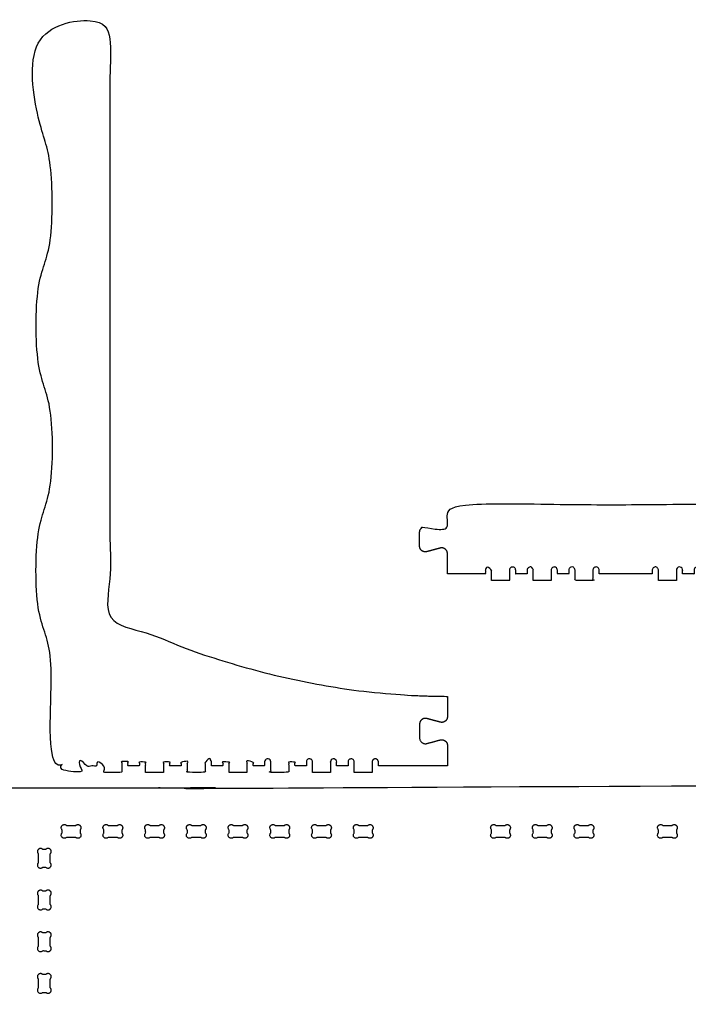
# Model space of a CAD drawing. Header units: millimetres. Extents: x -1822 to 1627, y -679 to 1785.
# Tile 5 of 6: x -664 to 9, y 785 to 1776. Entities that reach past the tile are written whole.
import ezdxf

# ---------------------------------------------------------------- set-up
doc = ezdxf.new("R2010")
doc.units = ezdxf.units.MM
doc.header["$MEASUREMENT"] = 0
doc.layers.add('CUT', color=1, linetype='Continuous', true_color=0xff0000)
doc.layers.add('POCKET 0.67 mm', color=4, linetype='Continuous', true_color=0x00ffff)

msp = doc.modelspace()

# ---------------------------------------------------------------- linework, layer by layer
at = {"layer": 'CUT'}
for points, weights, degree, knots in [([(-233.22, 1074.17), (-233.22, 1081.01), (-233.22, 1087.85), (-233.22, 1094.69), (-247.23, 1094.69), (-261.23, 1095.12), (-275.22, 1095.97), (-378.3, 1102.23), (-480.28, 1131.04), (-572.97, 1174.69), (-572.97, 1374.69), (-572.97, 1574.69), (-572.97, 1774.69), (-596.97, 1774.69), (-620.97, 1774.69), (-644.97, 1774.69), (-644.97, 1733.02), (-644.97, 1691.36), (-644.97, 1649.69), (-639.3, 1649.69), (-633.63, 1649.69), (-627.97, 1649.69), (-626.12, 1649.69), (-624.82, 1648.38), (-624.82, 1646.54), (-624.82, 1644.69), (-626.12, 1643.39), (-627.97, 1643.39), (-629.63, 1643.39), (-631.3, 1643.39), (-632.97, 1643.39), (-632.97, 1605.92), (-632.97, 1568.46), (-632.97, 1530.99), (-631.3, 1530.99), (-629.63, 1530.99), (-627.97, 1530.99), (-626.12, 1530.99), (-624.82, 1529.68), (-624.82, 1527.84), (-624.82, 1525.99), (-626.12, 1524.69), (-627.97, 1524.69), (-633.63, 1524.69), (-639.3, 1524.69), (-644.97, 1524.69), (-644.97, 1483.02), (-644.97, 1441.36), (-644.97, 1399.69), (-639.3, 1399.69), (-633.63, 1399.69), (-627.97, 1399.69), (-626.12, 1399.69), (-624.82, 1398.38), (-624.82, 1396.54), (-624.82, 1394.69), (-626.12, 1393.39), (-627.97, 1393.39), (-629.63, 1393.39), (-631.3, 1393.39), (-632.97, 1393.39), (-632.97, 1355.92), (-632.97, 1318.46), (-632.97, 1280.99), (-631.3, 1280.99), (-629.63, 1280.99), (-627.97, 1280.99), (-626.12, 1280.99), (-624.82, 1279.68), (-624.82, 1277.84), (-624.82, 1275.99), (-626.12, 1274.69), (-627.97, 1274.69), (-633.63, 1274.69), (-639.3, 1274.69), (-644.97, 1274.69), (-644.97, 1233.02), (-644.97, 1191.36), (-644.97, 1149.69), (-639.3, 1149.69), (-633.63, 1149.69), (-627.97, 1149.69), (-626.12, 1149.69), (-624.82, 1148.38), (-624.82, 1146.54), (-624.82, 1144.69), (-626.12, 1143.39), (-627.97, 1143.39), (-629.63, 1143.39), (-631.3, 1143.39), (-632.97, 1143.39), (-632.97, 1103.82), (-632.97, 1064.26), (-632.97, 1024.69), (-631.05, 1024.69), (-629.13, 1024.69), (-627.22, 1024.69), (-627.22, 1025.99), (-627.22, 1027.3), (-627.22, 1028.61), (-627.22, 1030.44), (-625.92, 1031.73), (-624.09, 1031.73), (-622.26, 1031.73), (-620.97, 1030.44), (-620.97, 1028.61), (-620.97, 1025.08), (-620.97, 1021.55), (-620.97, 1018.02), (-614.97, 1018.02), (-608.97, 1018.02), (-602.97, 1018.02), (-602.97, 1021.55), (-602.97, 1025.08), (-602.97, 1028.61), (-602.97, 1030.44), (-601.67, 1031.73), (-599.84, 1031.73), (-598.01, 1031.73), (-596.72, 1030.44), (-596.72, 1028.61), (-596.72, 1027.3), (-596.72, 1025.99), (-596.72, 1024.69), (-592.88, 1024.69), (-589.05, 1024.69), (-585.22, 1024.69), (-585.22, 1025.99), (-585.22, 1027.3), (-585.22, 1028.61), (-585.22, 1030.44), (-583.92, 1031.73), (-582.09, 1031.73), (-580.26, 1031.73), (-578.97, 1030.44), (-578.97, 1028.61), (-578.97, 1025.08), (-578.97, 1021.55), (-578.97, 1018.02), (-572.97, 1018.02), (-566.97, 1018.02), (-560.97, 1018.02), (-560.97, 1021.55), (-560.97, 1025.08), (-560.97, 1028.61), (-560.97, 1030.44), (-559.67, 1031.73), (-557.84, 1031.73), (-556.01, 1031.73), (-554.72, 1030.44), (-554.72, 1028.61), (-554.72, 1027.3), (-554.72, 1025.99), (-554.72, 1024.69), (-550.88, 1024.69), (-547.05, 1024.69), (-543.22, 1024.69), (-543.22, 1025.99), (-543.22, 1027.3), (-543.22, 1028.61), (-543.22, 1030.44), (-541.92, 1031.73), (-540.09, 1031.73), (-538.26, 1031.73), (-536.97, 1030.44), (-536.97, 1028.61), (-536.97, 1025.08), (-536.97, 1021.55), (-536.97, 1018.02), (-530.97, 1018.02), (-524.97, 1018.02), (-518.97, 1018.02), (-518.97, 1021.55), (-518.97, 1025.08), (-518.97, 1028.61), (-518.97, 1030.44), (-517.67, 1031.73), (-515.84, 1031.73), (-514.01, 1031.73), (-512.72, 1030.44), (-512.72, 1028.61), (-512.72, 1027.3), (-512.72, 1025.99), (-512.72, 1024.69), (-508.88, 1024.69), (-505.05, 1024.69), (-501.22, 1024.69), (-501.22, 1025.99), (-501.22, 1027.3), (-501.22, 1028.61), (-501.22, 1030.44), (-499.92, 1031.73), (-498.09, 1031.73), (-496.26, 1031.73), (-494.97, 1030.44), (-494.97, 1028.61), (-494.97, 1025.08), (-494.97, 1021.55), (-494.97, 1018.02), (-488.97, 1018.02), (-482.97, 1018.02), (-476.97, 1018.02), (-476.97, 1021.55), (-476.97, 1025.08), (-476.97, 1028.61), (-476.97, 1030.44), (-475.67, 1031.73), (-473.84, 1031.73), (-472.01, 1031.73), (-470.72, 1030.44), (-470.72, 1028.61), (-470.72, 1027.3), (-470.72, 1025.99), (-470.72, 1024.69), (-466.88, 1024.69), (-463.05, 1024.69), (-459.22, 1024.69), (-459.22, 1025.99), (-459.22, 1027.3), (-459.22, 1028.61), (-459.22, 1030.44), (-457.92, 1031.73), (-456.09, 1031.73), (-454.26, 1031.73), (-452.97, 1030.44), (-452.97, 1028.61), (-452.97, 1025.08), (-452.97, 1021.55), (-452.97, 1018.02), (-446.97, 1018.02), (-440.97, 1018.02), (-434.97, 1018.02), (-434.97, 1021.55), (-434.97, 1025.08), (-434.97, 1028.61), (-434.97, 1030.44), (-433.67, 1031.73), (-431.84, 1031.73), (-430.01, 1031.73), (-428.72, 1030.44), (-428.72, 1028.61), (-428.72, 1027.3), (-428.72, 1025.99), (-428.72, 1024.69), (-424.88, 1024.69), (-421.05, 1024.69), (-417.22, 1024.69), (-417.22, 1025.99), (-417.22, 1027.3), (-417.22, 1028.61), (-417.22, 1030.44), (-415.92, 1031.73), (-414.09, 1031.73), (-412.26, 1031.73), (-410.97, 1030.44), (-410.97, 1028.61), (-410.97, 1025.08), (-410.97, 1021.55), (-410.97, 1018.02), (-404.97, 1018.02), (-398.97, 1018.02), (-392.97, 1018.02), (-392.97, 1021.55), (-392.97, 1025.08), (-392.97, 1028.61), (-392.97, 1030.44), (-391.67, 1031.73), (-389.84, 1031.73), (-388.01, 1031.73), (-386.72, 1030.44), (-386.72, 1028.61), (-386.72, 1027.3), (-386.72, 1025.99), (-386.72, 1024.69), (-382.88, 1024.69), (-379.05, 1024.69), (-375.22, 1024.69), (-375.22, 1025.99), (-375.22, 1027.3), (-375.22, 1028.61), (-375.22, 1030.44), (-373.92, 1031.73), (-372.09, 1031.73), (-370.26, 1031.73), (-368.97, 1030.44), (-368.97, 1028.61), (-368.97, 1025.08), (-368.97, 1021.55), (-368.97, 1018.02), (-362.97, 1018.02), (-356.97, 1018.02), (-350.97, 1018.02), (-350.97, 1021.55), (-350.97, 1025.08), (-350.97, 1028.61), (-350.97, 1030.44), (-349.67, 1031.73), (-347.84, 1031.73), (-346.01, 1031.73), (-344.72, 1030.44), (-344.72, 1028.61), (-344.72, 1027.3), (-344.72, 1025.99), (-344.72, 1024.69), (-340.88, 1024.69), (-337.05, 1024.69), (-333.22, 1024.69), (-333.22, 1025.99), (-333.22, 1027.3), (-333.22, 1028.61), (-333.22, 1030.44), (-331.92, 1031.73), (-330.09, 1031.73), (-328.26, 1031.73), (-326.97, 1030.44), (-326.97, 1028.61), (-326.97, 1025.08), (-326.97, 1021.55), (-326.97, 1018.02), (-320.97, 1018.02), (-314.97, 1018.02), (-308.97, 1018.02), (-308.97, 1021.55), (-308.97, 1025.08), (-308.97, 1028.61), (-308.97, 1030.44), (-307.67, 1031.73), (-305.84, 1031.73), (-304.01, 1031.73), (-302.72, 1030.44), (-302.72, 1028.61), (-302.72, 1027.3), (-302.72, 1025.99), (-302.72, 1024.69), (-279.55, 1024.69), (-256.38, 1024.69), (-233.22, 1024.69), (-233.22, 1031.53), (-233.22, 1038.37), (-233.22, 1045.21), (-233.22, 1047.03), (-234.02, 1048.66), (-235.46, 1049.76), (-236.9, 1050.87), (-238.69, 1051.22), (-240.44, 1050.75), (-244.96, 1049.54), (-249.47, 1048.33), (-253.99, 1047.12), (-255.75, 1046.65), (-257.53, 1047.01), (-258.97, 1048.11), (-260.41, 1049.22), (-261.22, 1050.85), (-261.22, 1052.67), (-261.22, 1057.35), (-261.22, 1062.03), (-261.22, 1066.71), (-261.22, 1068.53), (-260.41, 1070.16), (-258.97, 1071.26), (-257.53, 1072.37), (-255.75, 1072.73), (-253.99, 1072.25), (-249.47, 1071.04), (-244.96, 1069.83), (-240.44, 1068.62), (-238.69, 1068.15), (-236.9, 1068.51), (-235.46, 1069.62), (-234.02, 1070.72), (-233.22, 1072.35), (-233.22, 1074.17)], [1, 1, 1, 1, 0.999693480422, 0.999693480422, 1, 1, 1, 1, 1, 1, 1, 1, 1, 1, 1, 1, 1, 1, 1, 1, 0.804737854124, 0.804737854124, 1, 0.804737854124, 0.804737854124, 1, 1, 1, 1, 1, 1, 1, 1, 1, 1, 0.804737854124, 0.804737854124, 1, 0.804737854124, 0.804737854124, 1, 1, 1, 1, 1, 1, 1, 1, 1, 1, 0.804737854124, 0.804737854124, 1, 0.804737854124, 0.804737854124, 1, 1, 1, 1, 1, 1, 1, 1, 1, 1, 0.804737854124, 0.804737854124, 1, 0.804737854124, 0.804737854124, 1, 1, 1, 1, 1, 1, 1, 1, 1, 1, 0.804737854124, 0.804737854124, 1, 0.804737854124, 0.804737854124, 1, 1, 1, 1, 1, 1, 1, 1, 1, 1, 1, 1, 1, 0.804737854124, 0.804737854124, 1, 0.804737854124, 0.804737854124, 1, 1, 1, 1, 1, 1, 1, 1, 1, 1, 0.804737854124, 0.804737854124, 1, 0.804737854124, 0.804737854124, 1, 1, 1, 1, 1, 1, 1, 1, 1, 1, 0.804737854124, 0.804737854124, 1, 0.804737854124, 0.804737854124, 1, 1, 1, 1, 1, 1, 1, 1, 1, 1, 0.804737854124, 0.804737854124, 1, 0.804737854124, 0.804737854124, 1, 1, 1, 1, 1, 1, 1, 1, 1, 1, 0.804737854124, 0.804737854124, 1, 0.804737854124, 0.804737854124, 1, 1, 1, 1, 1, 1, 1, 1, 1, 1, 0.804737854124, 0.804737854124, 1, 0.804737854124, 0.804737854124, 1, 1, 1, 1, 1, 1, 1, 1, 1, 1, 0.804737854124, 0.804737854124, 1, 0.804737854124, 0.804737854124, 1, 1, 1, 1, 1, 1, 1, 1, 1, 1, 0.804737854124, 0.804737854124, 1, 0.804737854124, 0.804737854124, 1, 1, 1, 1, 1, 1, 1, 1, 1, 1, 0.804737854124, 0.804737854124, 1, 0.804737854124, 0.804737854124, 1, 1, 1, 1, 1, 1, 1, 1, 1, 1, 0.804737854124, 0.804737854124, 1, 0.804737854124, 0.804737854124, 1, 1, 1, 1, 1, 1, 1, 1, 1, 1, 0.804737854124, 0.804737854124, 1, 0.804737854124, 0.804737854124, 1, 1, 1, 1, 1, 1, 1, 1, 1, 1, 0.804737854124, 0.804737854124, 1, 0.804737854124, 0.804737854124, 1, 1, 1, 1, 1, 1, 1, 1, 1, 1, 0.804737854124, 0.804737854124, 1, 0.804737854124, 0.804737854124, 1, 1, 1, 1, 1, 1, 1, 1, 1, 1, 0.804737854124, 0.804737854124, 1, 0.804737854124, 0.804737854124, 1, 1, 1, 1, 1, 1, 1, 1, 1, 1, 0.804737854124, 0.804737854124, 1, 0.804737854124, 0.804737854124, 1, 1, 1, 1, 1, 1, 1, 1, 1, 1, 0.804737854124, 0.804737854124, 1, 0.804737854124, 0.804737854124, 1, 1, 1, 1, 1, 1, 1, 1, 1, 1, 0.931248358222, 0.931248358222, 1, 0.931248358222, 0.931248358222, 1, 1, 1, 1, 0.931248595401, 0.931248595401, 1, 0.931248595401, 0.931248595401, 1, 1, 1, 1, 0.931248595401, 0.931248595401, 1, 0.931248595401, 0.931248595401, 1, 1, 1, 1, 0.931248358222, 0.931248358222, 1, 0.931248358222, 0.931248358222, 1], 3, [2715.167236, 2715.167236, 2715.167236, 2715.167236, 2729.824016, 2729.824016, 2729.824016, 2733.993867, 2733.993867, 2733.993867, 2764.728179, 2764.728179, 2764.728179, 2824.728179, 2824.728179, 2824.728179, 2831.928179, 2831.928179, 2831.928179, 2844.428179, 2844.428179, 2844.428179, 2846.128179, 2846.128179, 2846.128179, 2846.62298, 2846.62298, 2846.62298, 2847.117781, 2847.117781, 2847.117781, 2847.617781, 2847.617781, 2847.617781, 2858.857781, 2858.857781, 2858.857781, 2859.357781, 2859.357781, 2859.357781, 2859.852582, 2859.852582, 2859.852582, 2860.347383, 2860.347383, 2860.347383, 2862.047383, 2862.047383, 2862.047383, 2874.547383, 2874.547383, 2874.547383, 2876.247383, 2876.247383, 2876.247383, 2876.742183, 2876.742183, 2876.742183, 2877.236984, 2877.236984, 2877.236984, 2877.736984, 2877.736984, 2877.736984, 2888.976984, 2888.976984, 2888.976984, 2889.476984, 2889.476984, 2889.476984, 2889.971785, 2889.971785, 2889.971785, 2890.466586, 2890.466586, 2890.466586, 2892.166586, 2892.166586, 2892.166586, 2904.666586, 2904.666586, 2904.666586, 2906.366586, 2906.366586, 2906.366586, 2906.861387, 2906.861387, 2906.861387, 2907.356188, 2907.356188, 2907.356188, 2907.856188, 2907.856188, 2907.856188, 2919.726188, 2919.726188, 2919.726188, 2920.301188, 2920.301188, 2920.301188, 2926.176188, 2926.176188, 2926.176188, 2926.667062, 2926.667062, 2926.667062, 2927.157936, 2927.157936, 2927.157936, 2943.032936, 2943.032936, 2943.032936, 2944.832936, 2944.832936, 2944.832936, 2960.707936, 2960.707936, 2960.707936, 2961.19881, 2961.19881, 2961.19881, 2961.689683, 2961.689683, 2961.689683, 2967.564684, 2967.564684, 2967.564684, 2984.814684, 2984.814684, 2984.814684, 2990.689684, 2990.689684, 2990.689684, 2991.180557, 2991.180557, 2991.180557, 2991.671431, 2991.671431, 2991.671431, 3007.546431, 3007.546431, 3007.546431, 3009.346431, 3009.346431, 3009.346431, 3025.221431, 3025.221431, 3025.221431, 3025.712305, 3025.712305, 3025.712305, 3026.203179, 3026.203179, 3026.203179, 3032.078179, 3032.078179, 3032.078179, 3049.328179, 3049.328179, 3049.328179, 3055.203179, 3055.203179, 3055.203179, 3055.694053, 3055.694053, 3055.694053, 3056.184927, 3056.184927, 3056.184927, 3072.059927, 3072.059927, 3072.059927, 3073.859927, 3073.859927, 3073.859927, 3089.734927, 3089.734927, 3089.734927, 3090.225801, 3090.225801, 3090.225801, 3090.716675, 3090.716675, 3090.716675, 3096.591675, 3096.591675, 3096.591675, 3113.841675, 3113.841675, 3113.841675, 3119.716675, 3119.716675, 3119.716675, 3120.207549, 3120.207549, 3120.207549, 3120.698423, 3120.698423, 3120.698423, 3136.573423, 3136.573423, 3136.573423, 3138.373423, 3138.373423, 3138.373423, 3154.248423, 3154.248423, 3154.248423, 3154.739297, 3154.739297, 3154.739297, 3155.230171, 3155.230171, 3155.230171, 3161.105171, 3161.105171, 3161.105171, 3178.355171, 3178.355171, 3178.355171, 3184.230171, 3184.230171, 3184.230171, 3184.721045, 3184.721045, 3184.721045, 3185.211919, 3185.211919, 3185.211919, 3201.086919, 3201.086919, 3201.086919, 3202.886919, 3202.886919, 3202.886919, 3218.761919, 3218.761919, 3218.761919, 3219.252793, 3219.252793, 3219.252793, 3219.743666, 3219.743666, 3219.743666, 3225.618666, 3225.618666, 3225.618666, 3242.868666, 3242.868666, 3242.868666, 3248.743667, 3248.743667, 3248.743667, 3249.23454, 3249.23454, 3249.23454, 3249.725414, 3249.725414, 3249.725414, 3265.600414, 3265.600414, 3265.600414, 3267.400414, 3267.400414, 3267.400414, 3283.275414, 3283.275414, 3283.275414, 3283.766288, 3283.766288, 3283.766288, 3284.257162, 3284.257162, 3284.257162, 3290.132162, 3290.132162, 3290.132162, 3307.382162, 3307.382162, 3307.382162, 3313.257162, 3313.257162, 3313.257162, 3313.748036, 3313.748036, 3313.748036, 3314.23891, 3314.23891, 3314.23891, 3330.11391, 3330.11391, 3330.11391, 3331.91391, 3331.91391, 3331.91391, 3347.78891, 3347.78891, 3347.78891, 3348.279784, 3348.279784, 3348.279784, 3348.770658, 3348.770658, 3348.770658, 3354.645658, 3354.645658, 3354.645658, 3371.895658, 3371.895658, 3371.895658, 3377.770658, 3377.770658, 3377.770658, 3378.261532, 3378.261532, 3378.261532, 3378.752406, 3378.752406, 3378.752406, 3394.627406, 3394.627406, 3394.627406, 3396.427406, 3396.427406, 3396.427406, 3412.302406, 3412.302406, 3412.302406, 3412.79328, 3412.79328, 3412.79328, 3413.284154, 3413.284154, 3413.284154, 3419.159154, 3419.159154, 3419.159154, 3458.309153, 3458.309153, 3458.309153, 3472.965937, 3472.965937, 3472.965937, 3476.72276, 3476.72276, 3476.72276, 3480.479584, 3480.479584, 3480.479584, 3490.498661, 3490.498661, 3490.498661, 3494.255481, 3494.255481, 3494.255481, 3498.012302, 3498.012302, 3498.012302, 3508.043822, 3508.043822, 3508.043822, 3511.800642, 3511.800642, 3511.800642, 3515.557467, 3515.557467, 3515.557467, 3525.576541, 3525.576541, 3525.576541, 3529.333363, 3529.333363, 3529.333363, 3533.090186, 3533.090186, 3533.090186, 3533.090186]), ([(-233.22, 1217.81), (-214.12, 1217.81), (-195.03, 1217.81), (-195.03, 1219.76), (-195.03, 1221.72), (-195.03, 1224.85), (-191.9, 1224.85), (-188.78, 1224.85), (-188.78, 1221.72), (-188.78, 1216.43), (-188.78, 1211.14), (-179.78, 1211.14), (-170.78, 1211.14), (-170.78, 1216.43), (-170.78, 1221.72), (-170.78, 1224.85), (-167.65, 1224.85), (-164.53, 1224.85), (-164.53, 1221.72), (-164.53, 1219.76), (-164.53, 1217.81), (-158.78, 1217.81), (-153.03, 1217.81), (-153.03, 1219.76), (-153.03, 1221.72), (-153.03, 1224.85), (-149.9, 1224.85), (-146.78, 1224.85), (-146.78, 1221.72), (-146.78, 1216.43), (-146.78, 1211.14), (-137.78, 1211.14), (-128.78, 1211.14), (-128.78, 1216.43), (-128.78, 1221.72), (-128.78, 1224.85), (-125.65, 1224.85), (-122.53, 1224.85), (-122.53, 1221.72), (-122.53, 1219.76), (-122.53, 1217.81), (-116.78, 1217.81), (-111.03, 1217.81), (-111.03, 1219.76), (-111.03, 1221.72), (-111.03, 1224.85), (-107.9, 1224.85), (-104.78, 1224.85), (-104.78, 1221.72), (-104.78, 1216.43), (-104.78, 1211.14), (-95.78, 1211.14), (-86.78, 1211.14), (-86.78, 1216.43), (-86.78, 1221.72), (-86.78, 1224.85), (-83.65, 1224.85), (-80.53, 1224.85), (-80.53, 1221.72), (-80.53, 1219.76), (-80.53, 1217.81), (-53.78, 1217.81), (-27.03, 1217.81), (-27.03, 1219.76), (-27.03, 1221.72), (-27.03, 1224.85), (-23.9, 1224.85), (-20.78, 1224.85), (-20.78, 1221.72), (-20.78, 1216.43), (-20.78, 1211.14), (-11.78, 1211.14), (-2.78, 1211.14), (-2.78, 1216.43), (-2.78, 1221.72), (-2.78, 1224.85), (0.35, 1224.85), (3.47, 1224.85), (3.47, 1221.72), (3.47, 1219.76), (3.47, 1217.81), (9.22, 1217.81), (14.97, 1217.81), (14.97, 1219.76), (14.97, 1221.72), (14.97, 1224.85), (18.1, 1224.85), (21.22, 1224.85), (21.22, 1221.72), (21.22, 1216.43), (21.22, 1211.14), (30.22, 1211.14), (39.22, 1211.14), (39.22, 1216.43), (39.22, 1221.72), (39.22, 1224.85), (42.35, 1224.85), (45.47, 1224.85), (45.47, 1221.72), (45.47, 1219.76), (45.47, 1217.81), (51.22, 1217.81), (56.97, 1217.81), (56.97, 1219.76), (56.97, 1221.72), (56.97, 1224.85), (60.1, 1224.85), (63.22, 1224.85), (63.22, 1221.72), (63.22, 1216.43), (63.22, 1211.14), (72.22, 1211.14), (81.22, 1211.14), (81.22, 1216.43), (81.22, 1221.72), (81.22, 1224.85), (84.35, 1224.85), (87.47, 1224.85), (87.47, 1221.72), (87.47, 1219.76), (87.47, 1217.81), (106.57, 1217.81), (125.66, 1217.81), (125.66, 1228.06), (125.66, 1238.32), (125.66, 1241.16), (123.42, 1242.88), (121.17, 1244.6), (118.44, 1243.87), (111.66, 1242.05), (104.89, 1240.24), (102.16, 1239.51), (99.91, 1241.23), (97.66, 1242.95), (97.66, 1245.78), (97.66, 1252.81), (97.66, 1259.83), (97.66, 1262.66), (99.91, 1264.38), (102.16, 1266.1), (104.89, 1265.37), (111.66, 1263.56), (118.44, 1261.74), (121.17, 1261.01), (123.42, 1262.73), (125.66, 1264.45), (125.66, 1267.29), (125.66, 1277.55), (125.66, 1287.81), (-53.78, 1287.81), (-233.22, 1287.81), (-233.22, 1277.55), (-233.22, 1267.29), (-233.22, 1264.45), (-235.46, 1262.73), (-237.71, 1261.01), (-240.44, 1261.74), (-247.22, 1263.56), (-253.99, 1265.37), (-256.72, 1266.1), (-258.97, 1264.38), (-261.22, 1262.66), (-261.22, 1259.83), (-261.22, 1252.81), (-261.22, 1245.78), (-261.22, 1242.95), (-258.97, 1241.23), (-256.72, 1239.51), (-253.99, 1240.24), (-247.22, 1242.05), (-240.44, 1243.87), (-237.71, 1244.6), (-235.46, 1242.88), (-233.22, 1241.16), (-233.22, 1238.32), (-233.22, 1228.06), (-233.22, 1217.81)], [1, 1, 1, 1, 1, 0.707106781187, 1, 0.707106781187, 1, 1, 1, 1, 1, 1, 1, 0.707106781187, 1, 0.707106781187, 1, 1, 1, 1, 1, 1, 1, 0.707106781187, 1, 0.707106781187, 1, 1, 1, 1, 1, 1, 1, 0.707106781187, 1, 0.707106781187, 1, 1, 1, 1, 1, 1, 1, 0.707106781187, 1, 0.707106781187, 1, 1, 1, 1, 1, 1, 1, 0.707106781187, 1, 0.707106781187, 1, 1, 1, 1, 1, 1, 1, 0.707106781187, 1, 0.707106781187, 1, 1, 1, 1, 1, 1, 1, 0.707106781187, 1, 0.707106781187, 1, 1, 1, 1, 1, 1, 1, 0.707106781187, 1, 0.707106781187, 1, 1, 1, 1, 1, 1, 1, 0.707106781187, 1, 0.707106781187, 1, 1, 1, 1, 1, 1, 1, 0.707106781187, 1, 0.707106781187, 1, 1, 1, 1, 1, 1, 1, 0.707106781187, 1, 0.707106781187, 1, 1, 1, 1, 1, 1, 1, 0.896872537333, 1, 0.896872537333, 1, 1, 1, 0.896872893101, 1, 0.896872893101, 1, 1, 1, 0.896872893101, 1, 0.896872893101, 1, 1, 1, 0.896872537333, 1, 0.896872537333, 1, 1, 1, 1, 1, 1, 1, 0.896872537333, 1, 0.896872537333, 1, 1, 1, 0.896872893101, 1, 0.896872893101, 1, 1, 1, 0.896872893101, 1, 0.896872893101, 1, 1, 1, 0.896872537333, 1, 0.896872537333, 1, 1, 1], 2, [2908.461146, 2908.461146, 2908.461146, 2912.280148, 2912.280148, 2918.155148, 2918.155148, 2918.646022, 2918.646022, 2919.136896, 2919.136896, 2935.011896, 2935.011896, 2936.811896, 2936.811896, 2952.686896, 2952.686896, 2953.17777, 2953.17777, 2953.668643, 2953.668643, 2959.543643, 2959.543643, 2960.693643, 2960.693643, 2966.568643, 2966.568643, 2967.059517, 2967.059517, 2967.550391, 2967.550391, 2983.425391, 2983.425391, 2985.225391, 2985.225391, 3001.100391, 3001.100391, 3001.591265, 3001.591265, 3002.082139, 3002.082139, 3007.957139, 3007.957139, 3009.107139, 3009.107139, 3014.982139, 3014.982139, 3015.473013, 3015.473013, 3015.963887, 3015.963887, 3031.838887, 3031.838887, 3033.638887, 3033.638887, 3049.513887, 3049.513887, 3050.00476, 3050.00476, 3050.495634, 3050.495634, 3056.370634, 3056.370634, 3061.720634, 3061.720634, 3067.595634, 3067.595634, 3068.086508, 3068.086508, 3068.577382, 3068.577382, 3084.452382, 3084.452382, 3086.252382, 3086.252382, 3102.127382, 3102.127382, 3102.618256, 3102.618256, 3103.10913, 3103.10913, 3108.98413, 3108.98413, 3110.13413, 3110.13413, 3116.00913, 3116.00913, 3116.500004, 3116.500004, 3116.990877, 3116.990877, 3132.865877, 3132.865877, 3134.665877, 3134.665877, 3150.540877, 3150.540877, 3151.031751, 3151.031751, 3151.522625, 3151.522625, 3157.397625, 3157.397625, 3158.547625, 3158.547625, 3164.422625, 3164.422625, 3164.913499, 3164.913499, 3165.404373, 3165.404373, 3181.279373, 3181.279373, 3183.079373, 3183.079373, 3198.954373, 3198.954373, 3199.445247, 3199.445247, 3199.936121, 3199.936121, 3205.811121, 3205.811121, 3209.630122, 3209.630122, 3224.286906, 3224.286906, 3228.043729, 3228.043729, 3231.800553, 3231.800553, 3241.81963, 3241.81963, 3245.57645, 3245.57645, 3249.333271, 3249.333271, 3259.364791, 3259.364791, 3263.121611, 3263.121611, 3266.878436, 3266.878436, 3276.89751, 3276.89751, 3280.654332, 3280.654332, 3284.411159, 3284.411159, 3299.067939, 3299.067939, 3334.955943, 3334.955943, 3349.612727, 3349.612727, 3353.36955, 3353.36955, 3357.126374, 3357.126374, 3367.145451, 3367.145451, 3370.902271, 3370.902271, 3374.659092, 3374.659092, 3384.690612, 3384.690612, 3388.447432, 3388.447432, 3392.204257, 3392.204257, 3402.22333, 3402.22333, 3405.980153, 3405.980153, 3409.73698, 3409.73698, 3424.39376, 3424.39376, 3424.39376]), ([(-672.97, 1002.59), (-682.97, 1002.59), (-682.97, 992.59), (-682.97, 552.84), (-682.97, 113.09), (-682.97, 103.09), (-672.97, 103.09), (-552.78, 103.09), (-432.59, 103.09), (66.41, 103.09), (565.41, 103.09), (575.41, 103.09), (575.41, 113.09), (575.41, 552.84), (575.41, 992.59), (575.41, 1002.59), (565.41, 1002.59), (66.41, 1002.59), (-432.59, 1002.59), (-552.78, 1002.59), (-672.97, 1002.59)], [1, 0.707106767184, 1, 1, 1, 0.707106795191, 1, 1, 1, 1, 1, 0.707106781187, 1, 1, 1, 0.707106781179, 1, 1, 1, 1, 1], 2, [24.158076, 24.158076, 24.158076, 25.728872, 25.728872, 29.639934, 29.639934, 31.210731, 31.210731, 55.248732, 55.248732, 155.048732, 155.048732, 156.619528, 156.619528, 240.658467, 240.658467, 242.229263, 242.229263, 246.18958, 246.18958, 266.387339, 266.387339, 266.387339])]:
    msp.add_rational_spline(points, weights, degree=degree, knots=knots, dxfattribs=at)
at = {"layer": 'POCKET 0.67 mm'}
for points, weights in [([(-602.97, 957.08), (-602.97, 958.61), (-602.97, 960.14), (-600.72, 962.35), (-602.93, 964.59), (-605.14, 966.84), (-607.38, 964.63), (-611.97, 964.63), (-616.55, 964.63), (-618.79, 966.84), (-621, 964.59), (-623.21, 962.35), (-620.97, 960.14), (-620.97, 958.61), (-620.97, 957.08), (-623.21, 954.87), (-621, 952.63), (-618.79, 950.38), (-616.55, 952.59), (-611.97, 952.59), (-607.38, 952.59), (-605.14, 950.38), (-602.93, 952.63), (-600.72, 954.87), (-602.97, 957.08)], [1, 1, 1, 0.707106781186, 1, 0.707106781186, 1, 1, 1, 0.70710704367, 1, 0.70710704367, 1, 1, 1, 0.70710704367, 1, 0.70710704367, 1, 1, 1, 0.707106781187, 1, 0.707106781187, 1]), ([(-560.97, 957.08), (-560.97, 958.61), (-560.97, 960.14), (-558.72, 962.35), (-560.93, 964.59), (-563.14, 966.84), (-565.38, 964.63), (-569.97, 964.63), (-574.55, 964.63), (-576.79, 966.84), (-579, 964.59), (-581.21, 962.35), (-578.97, 960.14), (-578.97, 958.61), (-578.97, 957.08), (-581.21, 954.87), (-579, 952.63), (-576.79, 950.38), (-574.55, 952.59), (-569.97, 952.59), (-565.38, 952.59), (-563.14, 950.38), (-560.93, 952.63), (-558.72, 954.87), (-560.97, 957.08)], [1, 1, 1, 0.707106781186, 1, 0.707106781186, 1, 1, 1, 0.70710704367, 1, 0.70710704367, 1, 1, 1, 0.70710704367, 1, 0.70710704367, 1, 1, 1, 0.707106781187, 1, 0.707106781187, 1]), ([(-518.97, 957.08), (-518.97, 958.61), (-518.97, 960.14), (-516.72, 962.35), (-518.93, 964.59), (-521.14, 966.84), (-523.38, 964.63), (-527.97, 964.63), (-532.55, 964.63), (-534.79, 966.84), (-537, 964.59), (-539.21, 962.35), (-536.97, 960.14), (-536.97, 958.61), (-536.97, 957.08), (-539.21, 954.87), (-537, 952.63), (-534.79, 950.38), (-532.55, 952.59), (-527.97, 952.59), (-523.38, 952.59), (-521.14, 950.38), (-518.93, 952.63), (-516.72, 954.87), (-518.97, 957.08)], [1, 1, 1, 0.707106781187, 1, 0.707106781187, 1, 1, 1, 0.70710704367, 1, 0.70710704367, 1, 1, 1, 0.70710704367, 1, 0.70710704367, 1, 1, 1, 0.707106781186, 1, 0.707106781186, 1]), ([(-476.97, 957.08), (-476.97, 958.61), (-476.97, 960.14), (-474.72, 962.35), (-476.93, 964.59), (-479.14, 966.84), (-481.38, 964.63), (-485.97, 964.63), (-490.55, 964.63), (-492.79, 966.84), (-495, 964.59), (-497.21, 962.35), (-494.97, 960.14), (-494.97, 958.61), (-494.97, 957.08), (-497.21, 954.87), (-495, 952.63), (-492.79, 950.38), (-490.55, 952.59), (-485.97, 952.59), (-481.38, 952.59), (-479.14, 950.38), (-476.93, 952.63), (-474.72, 954.87), (-476.97, 957.08)], [1, 1, 1, 0.707106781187, 1, 0.707106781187, 1, 1, 1, 0.70710704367, 1, 0.70710704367, 1, 1, 1, 0.70710704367, 1, 0.70710704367, 1, 1, 1, 0.707106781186, 1, 0.707106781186, 1]), ([(-434.97, 957.08), (-434.97, 958.61), (-434.97, 960.14), (-432.72, 962.35), (-434.93, 964.59), (-437.14, 966.84), (-439.38, 964.63), (-443.97, 964.63), (-448.55, 964.63), (-450.79, 966.84), (-453, 964.59), (-455.21, 962.35), (-452.97, 960.14), (-452.97, 958.61), (-452.97, 957.08), (-455.21, 954.87), (-453, 952.63), (-450.79, 950.38), (-448.55, 952.59), (-443.97, 952.59), (-439.38, 952.59), (-437.14, 950.38), (-434.93, 952.63), (-432.72, 954.87), (-434.97, 957.08)], [1, 1, 1, 0.707106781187, 1, 0.707106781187, 1, 1, 1, 0.70710704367, 1, 0.70710704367, 1, 1, 1, 0.70710704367, 1, 0.70710704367, 1, 1, 1, 0.707106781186, 1, 0.707106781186, 1]), ([(-392.97, 957.08), (-392.97, 958.61), (-392.97, 960.14), (-390.72, 962.35), (-392.93, 964.59), (-395.14, 966.84), (-397.38, 964.63), (-401.97, 964.63), (-406.55, 964.63), (-408.79, 966.84), (-411, 964.59), (-413.21, 962.35), (-410.97, 960.14), (-410.97, 958.61), (-410.97, 957.08), (-413.21, 954.87), (-411, 952.63), (-408.79, 950.38), (-406.55, 952.59), (-401.97, 952.59), (-397.38, 952.59), (-395.14, 950.38), (-392.93, 952.63), (-390.72, 954.87), (-392.97, 957.08)], [1, 1, 1, 0.707106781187, 1, 0.707106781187, 1, 1, 1, 0.70710704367, 1, 0.70710704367, 1, 1, 1, 0.70710704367, 1, 0.70710704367, 1, 1, 1, 0.707106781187, 1, 0.707106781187, 1]), ([(-350.97, 957.08), (-350.97, 958.61), (-350.97, 960.14), (-348.72, 962.35), (-350.93, 964.59), (-353.14, 966.84), (-355.38, 964.63), (-359.97, 964.63), (-364.55, 964.63), (-366.79, 966.84), (-369, 964.59), (-371.21, 962.35), (-368.97, 960.14), (-368.97, 958.61), (-368.97, 957.08), (-371.21, 954.87), (-369, 952.63), (-366.79, 950.38), (-364.55, 952.59), (-359.97, 952.59), (-355.38, 952.59), (-353.14, 950.38), (-350.93, 952.63), (-348.72, 954.87), (-350.97, 957.08)], [1, 1, 1, 0.707106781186, 1, 0.707106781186, 1, 1, 1, 0.70710704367, 1, 0.70710704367, 1, 1, 1, 0.70710704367, 1, 0.70710704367, 1, 1, 1, 0.707106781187, 1, 0.707106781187, 1]), ([(-308.97, 957.08), (-308.97, 958.61), (-308.97, 960.14), (-306.72, 962.35), (-308.93, 964.59), (-311.14, 966.84), (-313.38, 964.63), (-317.97, 964.63), (-322.55, 964.63), (-324.79, 966.84), (-327, 964.59), (-329.21, 962.35), (-326.97, 960.14), (-326.97, 958.61), (-326.97, 957.08), (-329.21, 954.87), (-327, 952.63), (-324.79, 950.38), (-322.55, 952.59), (-317.97, 952.59), (-313.38, 952.59), (-311.14, 950.38), (-308.93, 952.63), (-306.72, 954.87), (-308.97, 957.08)], [1, 1, 1, 0.707106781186, 1, 0.707106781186, 1, 1, 1, 0.70710704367, 1, 0.70710704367, 1, 1, 1, 0.70710704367, 1, 0.70710704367, 1, 1, 1, 0.707106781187, 1, 0.707106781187, 1]), ([(-170.78, 957.08), (-170.78, 958.61), (-170.78, 960.14), (-168.53, 962.35), (-170.74, 964.59), (-172.95, 966.84), (-175.19, 964.63), (-179.78, 964.63), (-184.36, 964.63), (-186.6, 966.84), (-188.81, 964.59), (-191.02, 962.35), (-188.78, 960.14), (-188.78, 958.61), (-188.78, 957.08), (-191.02, 954.87), (-188.81, 952.63), (-186.6, 950.38), (-184.36, 952.59), (-179.78, 952.59), (-175.19, 952.59), (-172.95, 950.38), (-170.74, 952.63), (-168.53, 954.87), (-170.78, 957.08)], [1, 1, 1, 0.707106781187, 1, 0.707106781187, 1, 1, 1, 0.70710704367, 1, 0.70710704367, 1, 1, 1, 0.70710704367, 1, 0.70710704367, 1, 1, 1, 0.707106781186, 1, 0.707106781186, 1]), ([(-128.78, 957.08), (-128.78, 958.61), (-128.78, 960.14), (-126.53, 962.35), (-128.74, 964.59), (-130.95, 966.84), (-133.19, 964.63), (-137.78, 964.63), (-142.36, 964.63), (-144.6, 966.84), (-146.81, 964.59), (-149.02, 962.35), (-146.78, 960.14), (-146.78, 958.61), (-146.78, 957.08), (-149.02, 954.87), (-146.81, 952.63), (-144.6, 950.38), (-142.36, 952.59), (-137.78, 952.59), (-133.19, 952.59), (-130.95, 950.38), (-128.74, 952.63), (-126.53, 954.87), (-128.78, 957.08)], [1, 1, 1, 0.707106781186, 1, 0.707106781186, 1, 1, 1, 0.70710704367, 1, 0.70710704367, 1, 1, 1, 0.70710704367, 1, 0.70710704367, 1, 1, 1, 0.707106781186, 1, 0.707106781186, 1]), ([(-86.78, 957.08), (-86.78, 958.61), (-86.78, 960.14), (-84.53, 962.35), (-86.74, 964.59), (-88.95, 966.84), (-91.19, 964.63), (-95.78, 964.63), (-100.36, 964.63), (-102.6, 966.84), (-104.81, 964.59), (-107.02, 962.35), (-104.78, 960.14), (-104.78, 958.61), (-104.78, 957.08), (-107.02, 954.87), (-104.81, 952.63), (-102.6, 950.38), (-100.36, 952.59), (-95.78, 952.59), (-91.19, 952.59), (-88.95, 950.38), (-86.74, 952.63), (-84.53, 954.87), (-86.78, 957.08)], [1, 1, 1, 0.707106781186, 1, 0.707106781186, 1, 1, 1, 0.70710704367, 1, 0.70710704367, 1, 1, 1, 0.70710704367, 1, 0.70710704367, 1, 1, 1, 0.707106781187, 1, 0.707106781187, 1]), ([(-2.78, 957.08), (-2.78, 958.61), (-2.78, 960.14), (-0.53, 962.35), (-2.74, 964.59), (-4.95, 966.84), (-7.19, 964.63), (-11.78, 964.63), (-16.36, 964.63), (-18.6, 966.84), (-20.81, 964.59), (-23.02, 962.35), (-20.78, 960.14), (-20.78, 958.61), (-20.78, 957.08), (-23.02, 954.87), (-20.81, 952.63), (-18.6, 950.38), (-16.36, 952.59), (-11.78, 952.59), (-7.19, 952.59), (-4.95, 950.38), (-2.74, 952.63), (-0.53, 954.87), (-2.78, 957.08)], [1, 1, 1, 0.707106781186, 1, 0.707106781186, 1, 1, 1, 0.70710704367, 1, 0.70710704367, 1, 1, 1, 0.70710704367, 1, 0.70710704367, 1, 1, 1, 0.707106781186, 1, 0.707106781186, 1]), ([(-640.48, 940.59), (-638.95, 940.59), (-637.42, 940.59), (-635.21, 942.84), (-632.97, 940.63), (-630.72, 938.42), (-632.93, 936.17), (-632.93, 931.59), (-632.93, 927.01), (-630.72, 924.77), (-632.97, 922.56), (-635.21, 920.35), (-637.42, 922.59), (-638.95, 922.59), (-640.48, 922.59), (-642.68, 920.35), (-644.93, 922.56), (-647.17, 924.77), (-644.97, 927.01), (-644.97, 931.59), (-644.97, 936.17), (-647.17, 938.42), (-644.93, 940.63), (-642.68, 942.84), (-640.48, 940.59)], [1, 1, 1, 0.707106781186, 1, 0.707106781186, 1, 1, 1, 0.70710704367, 1, 0.70710704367, 1, 1, 1, 0.70710704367, 1, 0.70710704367, 1, 1, 1, 0.707106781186, 1, 0.707106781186, 1]), ([(-640.48, 898.59), (-638.95, 898.59), (-637.42, 898.59), (-635.21, 900.84), (-632.97, 898.63), (-630.72, 896.42), (-632.93, 894.17), (-632.93, 889.59), (-632.93, 885.01), (-630.72, 882.77), (-632.97, 880.56), (-635.21, 878.35), (-637.42, 880.59), (-638.95, 880.59), (-640.48, 880.59), (-642.68, 878.35), (-644.93, 880.56), (-647.17, 882.77), (-644.97, 885.01), (-644.97, 889.59), (-644.97, 894.17), (-647.17, 896.42), (-644.93, 898.63), (-642.68, 900.84), (-640.48, 898.59)], [1, 1, 1, 0.707106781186, 1, 0.707106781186, 1, 1, 1, 0.70710704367, 1, 0.70710704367, 1, 1, 1, 0.70710704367, 1, 0.70710704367, 1, 1, 1, 0.707106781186, 1, 0.707106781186, 1]), ([(-640.48, 856.59), (-638.95, 856.59), (-637.42, 856.59), (-635.21, 858.84), (-632.97, 856.63), (-630.72, 854.42), (-632.93, 852.17), (-632.93, 847.59), (-632.93, 843.01), (-630.72, 840.77), (-632.97, 838.56), (-635.21, 836.35), (-637.42, 838.59), (-638.95, 838.59), (-640.48, 838.59), (-642.68, 836.35), (-644.93, 838.56), (-647.17, 840.77), (-644.97, 843.01), (-644.97, 847.59), (-644.97, 852.17), (-647.17, 854.42), (-644.93, 856.63), (-642.68, 858.84), (-640.48, 856.59)], [1, 1, 1, 0.707106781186, 1, 0.707106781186, 1, 1, 1, 0.70710704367, 1, 0.70710704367, 1, 1, 1, 0.70710704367, 1, 0.70710704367, 1, 1, 1, 0.707106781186, 1, 0.707106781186, 1]), ([(-640.48, 814.59), (-638.95, 814.59), (-637.42, 814.59), (-635.21, 816.84), (-632.97, 814.63), (-630.72, 812.42), (-632.93, 810.17), (-632.93, 805.59), (-632.93, 801.01), (-630.72, 798.77), (-632.97, 796.56), (-635.21, 794.35), (-637.42, 796.59), (-638.95, 796.59), (-640.48, 796.59), (-642.68, 794.35), (-644.93, 796.56), (-647.17, 798.77), (-644.97, 801.01), (-644.97, 805.59), (-644.97, 810.17), (-647.17, 812.42), (-644.93, 814.63), (-642.68, 816.84), (-640.48, 814.59)], [1, 1, 1, 0.707106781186, 1, 0.707106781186, 1, 1, 1, 0.70710704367, 1, 0.70710704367, 1, 1, 1, 0.70710704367, 1, 0.70710704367, 1, 1, 1, 0.707106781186, 1, 0.707106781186, 1])]:
    msp.add_rational_spline(points, weights, degree=2, knots=[13.624766, 13.624766, 13.624766, 13.930317, 13.930317, 14.425118, 14.425118, 14.919919, 14.919919, 15.836035, 15.836035, 16.330836, 16.330836, 16.825637, 16.825637, 17.131189, 17.131189, 17.625989, 17.625989, 18.12079, 18.12079, 26.736906, 26.736906, 27.231707, 27.231707, 27.726508, 27.726508, 27.726508], dxfattribs=at)

doc.saveas('drawing.dxf')
